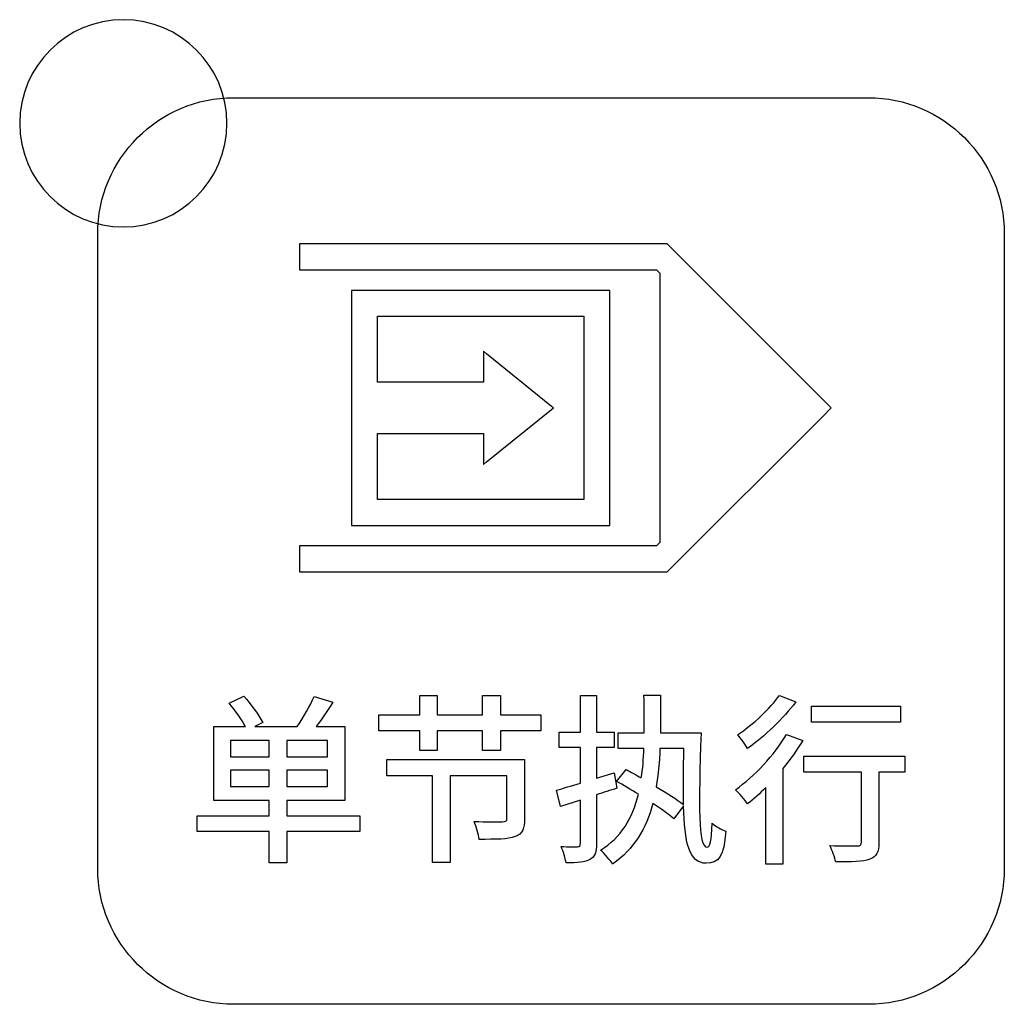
# Model space of a CAD drawing. Header units: millimetres. Extents: x 7180 to 8943, y -2677 to -1782.
# Tile 45 of 101: x 7424 to 7443, y -2298 to -2279. Entities that reach past the tile are written whole.
import ezdxf

# ---------------------------------------------------------------- set-up
doc = ezdxf.new("R2010")
doc.units = ezdxf.units.MM
doc.header["$LTSCALE"] = 3

msp = doc.modelspace()

# ---------------------------------------------------------------- linework, layer by layer
at = {"linetype": 'Continuous', "lineweight": 30}
for points, knots in [([(7426.241, -2279.359), (7427.345, -2279.359), (7428.241, -2280.254), (7428.241, -2281.359), (7428.241, -2281.359), (7428.241, -2282.463), (7427.345, -2283.359), (7426.241, -2283.359), (7426.241, -2283.359), (7425.136, -2283.359), (7424.241, -2282.463), (7424.241, -2281.359), (7424.241, -2281.359), (7424.241, -2280.254), (7425.136, -2279.359), (7426.241, -2279.359)], [0, 0, 0, 0, 0.2, 0.2, 0.2, 0.2, 0.4, 0.4, 0.4, 0.4, 0.6, 0.6, 0.6, 0.6, 1, 1, 1, 1]), ([(7428.371, -2298.364), (7428.371, -2298.364), (7440.621, -2298.364), (7440.621, -2298.364), (7440.621, -2298.364), (7442.065, -2298.364), (7443.246, -2297.183), (7443.246, -2295.739), (7443.246, -2295.739), (7443.246, -2295.739), (7443.246, -2283.489), (7443.246, -2283.489), (7443.246, -2283.489), (7443.246, -2282.045), (7442.065, -2280.864), (7440.621, -2280.864), (7440.621, -2280.864), (7440.621, -2280.864), (7428.371, -2280.864), (7428.371, -2280.864), (7428.371, -2280.864), (7426.927, -2280.864), (7425.746, -2282.045), (7425.746, -2283.489), (7425.746, -2283.489), (7425.746, -2283.489), (7425.746, -2295.739), (7425.746, -2295.739), (7425.746, -2295.739), (7425.746, -2297.183), (7426.927, -2298.364), (7428.371, -2298.364)], [0, 0, 0, 0, 0.111111, 0.111111, 0.111111, 0.111111, 0.222222, 0.222222, 0.222222, 0.222222, 0.333333, 0.333333, 0.333333, 0.333333, 0.444444, 0.444444, 0.444444, 0.444444, 0.555556, 0.555556, 0.555556, 0.555556, 0.666667, 0.666667, 0.666667, 0.666667, 0.777778, 0.777778, 0.777778, 0.777778, 1, 1, 1, 1]), ([(7428.371, -2298.364), (7428.371, -2298.364), (7440.621, -2298.364), (7440.621, -2298.364), (7440.621, -2298.364), (7442.065, -2298.364), (7443.246, -2297.183), (7443.246, -2295.739), (7443.246, -2295.739), (7443.246, -2295.739), (7443.246, -2283.489), (7443.246, -2283.489), (7443.246, -2283.489), (7443.246, -2282.045), (7442.065, -2280.864), (7440.621, -2280.864), (7440.621, -2280.864), (7440.621, -2280.864), (7428.371, -2280.864), (7428.371, -2280.864), (7428.371, -2280.864), (7426.927, -2280.864), (7425.746, -2282.045), (7425.746, -2283.489), (7425.746, -2283.489), (7425.746, -2283.489), (7425.746, -2295.739), (7425.746, -2295.739), (7425.746, -2295.739), (7425.746, -2297.183), (7426.927, -2298.364), (7428.371, -2298.364)], [0, 0, 0, 0, 0.111111, 0.111111, 0.111111, 0.111111, 0.222222, 0.222222, 0.222222, 0.222222, 0.333333, 0.333333, 0.333333, 0.333333, 0.444444, 0.444444, 0.444444, 0.444444, 0.555556, 0.555556, 0.555556, 0.555556, 0.666667, 0.666667, 0.666667, 0.666667, 0.777778, 0.777778, 0.777778, 0.777778, 1, 1, 1, 1]), ([(7429.642, -2283.687), (7429.642, -2283.687), (7436.636, -2283.687), (7436.636, -2283.687), (7436.636, -2283.687), (7436.636, -2283.687), (7436.739, -2283.687), (7436.739, -2283.687), (7436.739, -2283.687), (7436.739, -2283.687), (7436.813, -2283.76), (7436.813, -2283.76), (7436.813, -2283.76), (7436.813, -2283.76), (7439.727, -2286.674), (7439.727, -2286.674), (7439.727, -2286.674), (7439.727, -2286.674), (7439.904, -2286.851), (7439.904, -2286.851), (7439.904, -2286.851), (7439.904, -2286.851), (7439.727, -2287.028), (7439.727, -2287.028), (7439.727, -2287.028), (7439.727, -2287.028), (7436.813, -2289.942), (7436.813, -2289.942), (7436.813, -2289.942), (7436.813, -2289.942), (7436.739, -2290.015), (7436.739, -2290.015), (7436.739, -2290.015), (7436.739, -2290.015), (7436.636, -2290.015), (7436.636, -2290.015), (7436.636, -2290.015), (7436.636, -2290.015), (7429.642, -2290.015), (7429.642, -2290.015), (7429.642, -2290.015), (7429.642, -2290.015), (7429.642, -2289.515), (7429.642, -2289.515), (7429.642, -2289.515), (7429.642, -2289.515), (7436.532, -2289.515), (7436.532, -2289.515), (7436.532, -2289.515), (7436.532, -2289.515), (7436.598, -2289.45), (7436.598, -2289.45), (7436.598, -2289.45), (7436.598, -2289.45), (7436.598, -2284.252), (7436.598, -2284.252), (7436.598, -2284.252), (7436.598, -2284.252), (7436.532, -2284.187), (7436.532, -2284.187), (7436.532, -2284.187), (7436.532, -2284.187), (7429.642, -2284.187), (7429.642, -2284.187), (7429.642, -2284.187), (7429.642, -2284.187), (7429.642, -2283.687), (7429.642, -2283.687)], [0, 0, 0, 0, 0.055556, 0.055556, 0.055556, 0.055556, 0.111111, 0.111111, 0.111111, 0.111111, 0.166667, 0.166667, 0.166667, 0.166667, 0.222222, 0.222222, 0.222222, 0.222222, 0.277778, 0.277778, 0.277778, 0.277778, 0.333333, 0.333333, 0.333333, 0.333333, 0.388889, 0.388889, 0.388889, 0.388889, 0.444444, 0.444444, 0.444444, 0.444444, 0.5, 0.5, 0.5, 0.5, 0.555556, 0.555556, 0.555556, 0.555556, 0.611111, 0.611111, 0.611111, 0.611111, 0.666667, 0.666667, 0.666667, 0.666667, 0.722222, 0.722222, 0.722222, 0.722222, 0.777778, 0.777778, 0.777778, 0.777778, 0.833333, 0.833333, 0.833333, 0.833333, 0.888889, 0.888889, 0.888889, 0.888889, 1, 1, 1, 1]), ([(7430.897, -2284.584), (7430.897, -2284.584), (7435.38, -2284.584), (7435.38, -2284.584), (7435.38, -2284.584), (7435.38, -2284.584), (7435.63, -2284.584), (7435.63, -2284.584), (7435.63, -2284.584), (7435.63, -2284.584), (7435.63, -2284.834), (7435.63, -2284.834), (7435.63, -2284.834), (7435.63, -2284.834), (7435.63, -2288.869), (7435.63, -2288.869), (7435.63, -2288.869), (7435.63, -2288.869), (7435.63, -2289.119), (7435.63, -2289.119), (7435.63, -2289.119), (7435.63, -2289.119), (7435.38, -2289.119), (7435.38, -2289.119), (7435.38, -2289.119), (7435.38, -2289.119), (7430.897, -2289.119), (7430.897, -2289.119), (7430.897, -2289.119), (7430.897, -2289.119), (7430.647, -2289.119), (7430.647, -2289.119), (7430.647, -2289.119), (7430.647, -2289.119), (7430.647, -2288.869), (7430.647, -2288.869), (7430.647, -2288.869), (7430.647, -2288.869), (7430.647, -2284.834), (7430.647, -2284.834), (7430.647, -2284.834), (7430.647, -2284.834), (7430.647, -2284.584), (7430.647, -2284.584), (7430.647, -2284.584), (7430.647, -2284.584), (7430.897, -2284.584), (7430.897, -2284.584)], [0, 0, 0, 0, 0.076923, 0.076923, 0.076923, 0.076923, 0.153846, 0.153846, 0.153846, 0.153846, 0.230769, 0.230769, 0.230769, 0.230769, 0.307692, 0.307692, 0.307692, 0.307692, 0.384615, 0.384615, 0.384615, 0.384615, 0.461538, 0.461538, 0.461538, 0.461538, 0.538462, 0.538462, 0.538462, 0.538462, 0.615385, 0.615385, 0.615385, 0.615385, 0.692308, 0.692308, 0.692308, 0.692308, 0.769231, 0.769231, 0.769231, 0.769231, 0.846154, 0.846154, 0.846154, 0.846154, 1, 1, 1, 1]), ([(7431.147, -2286.358), (7431.147, -2286.358), (7433.191, -2286.358), (7433.191, -2286.358), (7433.191, -2286.358), (7433.191, -2286.358), (7433.191, -2285.838), (7433.191, -2285.838), (7433.191, -2285.838), (7433.191, -2285.838), (7433.191, -2285.759), (7433.191, -2285.759), (7433.191, -2285.759), (7433.191, -2285.759), (7433.253, -2285.809), (7433.253, -2285.809), (7433.253, -2285.809), (7433.253, -2285.809), (7434.508, -2286.822), (7434.508, -2286.822), (7434.508, -2286.822), (7434.508, -2286.822), (7434.544, -2286.851), (7434.544, -2286.851), (7434.544, -2286.851), (7434.544, -2286.851), (7434.508, -2286.881), (7434.508, -2286.881), (7434.508, -2286.881), (7434.508, -2286.881), (7433.253, -2287.894), (7433.253, -2287.894), (7433.253, -2287.894), (7433.253, -2287.894), (7433.191, -2287.944), (7433.191, -2287.944), (7433.191, -2287.944), (7433.191, -2287.944), (7433.191, -2287.864), (7433.191, -2287.864), (7433.191, -2287.864), (7433.191, -2287.864), (7433.191, -2287.344), (7433.191, -2287.344), (7433.191, -2287.344), (7433.191, -2287.344), (7431.147, -2287.344), (7431.147, -2287.344), (7431.147, -2287.344), (7431.147, -2287.344), (7431.147, -2288.619), (7431.147, -2288.619), (7431.147, -2288.619), (7431.147, -2288.619), (7435.13, -2288.619), (7435.13, -2288.619), (7435.13, -2288.619), (7435.13, -2288.619), (7435.13, -2285.084), (7435.13, -2285.084), (7435.13, -2285.084), (7435.13, -2285.084), (7431.147, -2285.084), (7431.147, -2285.084), (7431.147, -2285.084), (7431.147, -2285.084), (7431.147, -2286.358), (7431.147, -2286.358)], [0, 0, 0, 0, 0.055556, 0.055556, 0.055556, 0.055556, 0.111111, 0.111111, 0.111111, 0.111111, 0.166667, 0.166667, 0.166667, 0.166667, 0.222222, 0.222222, 0.222222, 0.222222, 0.277778, 0.277778, 0.277778, 0.277778, 0.333333, 0.333333, 0.333333, 0.333333, 0.388889, 0.388889, 0.388889, 0.388889, 0.444444, 0.444444, 0.444444, 0.444444, 0.5, 0.5, 0.5, 0.5, 0.555556, 0.555556, 0.555556, 0.555556, 0.611111, 0.611111, 0.611111, 0.611111, 0.666667, 0.666667, 0.666667, 0.666667, 0.722222, 0.722222, 0.722222, 0.722222, 0.777778, 0.777778, 0.777778, 0.777778, 0.833333, 0.833333, 0.833333, 0.833333, 0.888889, 0.888889, 0.888889, 0.888889, 1, 1, 1, 1]), ([(7430.807, -2294.725), (7430.807, -2294.725), (7429.396, -2294.725), (7429.396, -2294.725), (7429.396, -2294.725), (7429.396, -2294.725), (7429.396, -2294.432), (7429.396, -2294.432), (7429.396, -2294.432), (7429.396, -2294.432), (7430.514, -2294.432), (7430.514, -2294.432), (7430.514, -2294.432), (7430.514, -2294.432), (7430.514, -2293.004), (7430.514, -2293.004), (7430.514, -2293.004), (7430.514, -2293.004), (7429.964, -2293.004), (7429.964, -2293.004), (7429.964, -2293.004), (7430.07, -2292.862), (7430.183, -2292.693), (7430.285, -2292.534), (7430.285, -2292.534), (7430.285, -2292.534), (7429.925, -2292.421), (7429.925, -2292.421), (7429.925, -2292.421), (7429.848, -2292.598), (7429.714, -2292.834), (7429.594, -2293.004), (7429.594, -2293.004), (7429.594, -2293.004), (7428.779, -2293.004), (7428.779, -2293.004), (7428.779, -2293.004), (7428.779, -2293.004), (7428.934, -2292.926), (7428.934, -2292.926), (7428.934, -2292.926), (7428.863, -2292.785), (7428.701, -2292.57), (7428.564, -2292.414), (7428.564, -2292.414), (7428.564, -2292.414), (7428.281, -2292.548), (7428.281, -2292.548), (7428.281, -2292.548), (7428.398, -2292.683), (7428.525, -2292.866), (7428.599, -2293.004), (7428.599, -2293.004), (7428.599, -2293.004), (7427.989, -2293.004), (7427.989, -2293.004), (7427.989, -2293.004), (7427.989, -2293.004), (7427.989, -2294.432), (7427.989, -2294.432), (7427.989, -2294.432), (7427.989, -2294.432), (7429.057, -2294.432), (7429.057, -2294.432), (7429.057, -2294.432), (7429.057, -2294.432), (7429.057, -2294.725), (7429.057, -2294.725), (7429.057, -2294.725), (7429.057, -2294.725), (7427.668, -2294.725), (7427.668, -2294.725), (7427.668, -2294.725), (7427.668, -2294.725), (7427.668, -2295.028), (7427.668, -2295.028), (7427.668, -2295.028), (7427.668, -2295.028), (7429.057, -2295.028), (7429.057, -2295.028), (7429.057, -2295.028), (7429.057, -2295.028), (7429.057, -2295.635), (7429.057, -2295.635), (7429.057, -2295.635), (7429.057, -2295.635), (7429.396, -2295.635), (7429.396, -2295.635), (7429.396, -2295.635), (7429.396, -2295.635), (7429.396, -2295.028), (7429.396, -2295.028), (7429.396, -2295.028), (7429.396, -2295.028), (7430.807, -2295.028), (7430.807, -2295.028), (7430.807, -2295.028), (7430.807, -2295.028), (7430.807, -2294.725), (7430.807, -2294.725)], [0, 0, 0, 0, 0.038462, 0.038462, 0.038462, 0.038462, 0.076923, 0.076923, 0.076923, 0.076923, 0.115385, 0.115385, 0.115385, 0.115385, 0.153846, 0.153846, 0.153846, 0.153846, 0.192308, 0.192308, 0.192308, 0.192308, 0.230769, 0.230769, 0.230769, 0.230769, 0.269231, 0.269231, 0.269231, 0.269231, 0.307692, 0.307692, 0.307692, 0.307692, 0.346154, 0.346154, 0.346154, 0.346154, 0.384615, 0.384615, 0.384615, 0.384615, 0.423077, 0.423077, 0.423077, 0.423077, 0.461538, 0.461538, 0.461538, 0.461538, 0.5, 0.5, 0.5, 0.5, 0.538462, 0.538462, 0.538462, 0.538462, 0.576923, 0.576923, 0.576923, 0.576923, 0.615385, 0.615385, 0.615385, 0.615385, 0.653846, 0.653846, 0.653846, 0.653846, 0.692308, 0.692308, 0.692308, 0.692308, 0.730769, 0.730769, 0.730769, 0.730769, 0.769231, 0.769231, 0.769231, 0.769231, 0.807692, 0.807692, 0.807692, 0.807692, 0.846154, 0.846154, 0.846154, 0.846154, 0.884615, 0.884615, 0.884615, 0.884615, 0.923077, 0.923077, 0.923077, 0.923077, 1, 1, 1, 1]), ([(7433.521, -2292.774), (7433.521, -2292.774), (7433.521, -2292.4), (7433.521, -2292.4), (7433.521, -2292.4), (7433.521, -2292.4), (7433.176, -2292.4), (7433.176, -2292.4), (7433.176, -2292.4), (7433.176, -2292.4), (7433.176, -2292.774), (7433.176, -2292.774), (7433.176, -2292.774), (7433.176, -2292.774), (7432.297, -2292.774), (7432.297, -2292.774), (7432.297, -2292.774), (7432.297, -2292.774), (7432.297, -2292.4), (7432.297, -2292.4), (7432.297, -2292.4), (7432.297, -2292.4), (7431.962, -2292.4), (7431.962, -2292.4), (7431.962, -2292.4), (7431.962, -2292.4), (7431.962, -2292.774), (7431.962, -2292.774), (7431.962, -2292.774), (7431.962, -2292.774), (7431.176, -2292.774), (7431.176, -2292.774), (7431.176, -2292.774), (7431.176, -2292.774), (7431.176, -2293.088), (7431.176, -2293.088), (7431.176, -2293.088), (7431.176, -2293.088), (7431.962, -2293.088), (7431.962, -2293.088), (7431.962, -2293.088), (7431.962, -2293.088), (7431.962, -2293.462), (7431.962, -2293.462), (7431.962, -2293.462), (7431.962, -2293.462), (7432.297, -2293.462), (7432.297, -2293.462), (7432.297, -2293.462), (7432.297, -2293.462), (7432.297, -2293.088), (7432.297, -2293.088), (7432.297, -2293.088), (7432.297, -2293.088), (7433.176, -2293.088), (7433.176, -2293.088), (7433.176, -2293.088), (7433.176, -2293.088), (7433.176, -2293.462), (7433.176, -2293.462), (7433.176, -2293.462), (7433.176, -2293.462), (7433.521, -2293.462), (7433.521, -2293.462), (7433.521, -2293.462), (7433.521, -2293.462), (7433.521, -2293.088), (7433.521, -2293.088), (7433.521, -2293.088), (7433.521, -2293.088), (7434.298, -2293.088), (7434.298, -2293.088), (7434.298, -2293.088), (7434.298, -2293.088), (7434.298, -2292.774), (7434.298, -2292.774), (7434.298, -2292.774), (7434.298, -2292.774), (7433.521, -2292.774), (7433.521, -2292.774)], [0, 0, 0, 0, 0.047619, 0.047619, 0.047619, 0.047619, 0.095238, 0.095238, 0.095238, 0.095238, 0.142857, 0.142857, 0.142857, 0.142857, 0.190476, 0.190476, 0.190476, 0.190476, 0.238095, 0.238095, 0.238095, 0.238095, 0.285714, 0.285714, 0.285714, 0.285714, 0.333333, 0.333333, 0.333333, 0.333333, 0.380952, 0.380952, 0.380952, 0.380952, 0.428571, 0.428571, 0.428571, 0.428571, 0.47619, 0.47619, 0.47619, 0.47619, 0.52381, 0.52381, 0.52381, 0.52381, 0.571429, 0.571429, 0.571429, 0.571429, 0.619048, 0.619048, 0.619048, 0.619048, 0.666667, 0.666667, 0.666667, 0.666667, 0.714286, 0.714286, 0.714286, 0.714286, 0.761905, 0.761905, 0.761905, 0.761905, 0.809524, 0.809524, 0.809524, 0.809524, 0.857143, 0.857143, 0.857143, 0.857143, 0.904762, 0.904762, 0.904762, 0.904762, 1, 1, 1, 1]), ([(7435.717, -2293.896), (7435.717, -2293.896), (7435.375, -2294.002), (7435.375, -2294.002), (7435.375, -2294.002), (7435.375, -2294.002), (7435.375, -2293.409), (7435.375, -2293.409), (7435.375, -2293.409), (7435.375, -2293.409), (7435.717, -2293.409), (7435.717, -2293.409), (7435.717, -2293.409), (7435.717, -2293.409), (7435.717, -2293.109), (7435.717, -2293.109), (7435.717, -2293.109), (7435.717, -2293.109), (7435.375, -2293.109), (7435.375, -2293.109), (7435.375, -2293.109), (7435.375, -2293.109), (7435.375, -2292.4), (7435.375, -2292.4), (7435.375, -2292.4), (7435.375, -2292.4), (7435.065, -2292.4), (7435.065, -2292.4), (7435.065, -2292.4), (7435.065, -2292.4), (7435.065, -2293.109), (7435.065, -2293.109), (7435.065, -2293.109), (7435.065, -2293.109), (7434.652, -2293.109), (7434.652, -2293.109), (7434.652, -2293.109), (7434.652, -2293.109), (7434.652, -2293.409), (7434.652, -2293.409), (7434.652, -2293.409), (7434.652, -2293.409), (7435.065, -2293.409), (7435.065, -2293.409), (7435.065, -2293.409), (7435.065, -2293.409), (7435.065, -2294.094), (7435.065, -2294.094), (7435.065, -2294.094), (7434.888, -2294.147), (7434.729, -2294.196), (7434.602, -2294.231), (7434.602, -2294.231), (7434.602, -2294.231), (7434.68, -2294.545), (7434.68, -2294.545), (7434.68, -2294.545), (7434.68, -2294.545), (7435.065, -2294.425), (7435.065, -2294.425), (7435.065, -2294.425), (7435.065, -2294.425), (7435.065, -2295.258), (7435.065, -2295.258), (7435.065, -2295.258), (7435.065, -2295.307), (7435.047, -2295.321), (7435.005, -2295.321), (7435.005, -2295.321), (7434.966, -2295.325), (7434.832, -2295.325), (7434.691, -2295.318), (7434.691, -2295.318), (7434.733, -2295.409), (7434.775, -2295.551), (7434.786, -2295.635), (7434.786, -2295.635), (7435.008, -2295.635), (7435.149, -2295.621), (7435.248, -2295.568), (7435.248, -2295.568), (7435.343, -2295.515), (7435.375, -2295.427), (7435.375, -2295.258), (7435.375, -2295.258), (7435.375, -2295.258), (7435.375, -2294.319), (7435.375, -2294.319), (7435.375, -2294.319), (7435.506, -2294.277), (7435.643, -2294.235), (7435.77, -2294.192), (7435.77, -2294.192), (7435.77, -2294.192), (7435.717, -2293.896), (7435.717, -2293.896)], [0, 0, 0, 0, 0.04, 0.04, 0.04, 0.04, 0.08, 0.08, 0.08, 0.08, 0.12, 0.12, 0.12, 0.12, 0.16, 0.16, 0.16, 0.16, 0.2, 0.2, 0.2, 0.2, 0.24, 0.24, 0.24, 0.24, 0.28, 0.28, 0.28, 0.28, 0.32, 0.32, 0.32, 0.32, 0.36, 0.36, 0.36, 0.36, 0.4, 0.4, 0.4, 0.4, 0.44, 0.44, 0.44, 0.44, 0.48, 0.48, 0.48, 0.48, 0.52, 0.52, 0.52, 0.52, 0.56, 0.56, 0.56, 0.56, 0.6, 0.6, 0.6, 0.6, 0.64, 0.64, 0.64, 0.64, 0.68, 0.68, 0.68, 0.68, 0.72, 0.72, 0.72, 0.72, 0.76, 0.76, 0.76, 0.76, 0.8, 0.8, 0.8, 0.8, 0.84, 0.84, 0.84, 0.84, 0.88, 0.88, 0.88, 0.88, 0.92, 0.92, 0.92, 0.92, 1, 1, 1, 1]), ([(7436.61, -2293.123), (7436.613, -2292.894), (7436.613, -2292.654), (7436.61, -2292.397), (7436.61, -2292.397), (7436.61, -2292.397), (7436.289, -2292.397), (7436.289, -2292.397), (7436.289, -2292.397), (7436.296, -2292.654), (7436.299, -2292.894), (7436.296, -2293.123), (7436.296, -2293.123), (7436.296, -2293.123), (7435.791, -2293.123), (7435.791, -2293.123), (7435.791, -2293.123), (7435.791, -2293.123), (7435.791, -2293.423), (7435.791, -2293.423), (7435.791, -2293.423), (7435.791, -2293.423), (7436.289, -2293.423), (7436.289, -2293.423), (7436.289, -2293.423), (7436.282, -2293.628), (7436.268, -2293.818), (7436.239, -2293.995), (7436.239, -2293.995), (7436.137, -2293.935), (7436.035, -2293.882), (7435.947, -2293.833), (7435.947, -2293.833), (7435.947, -2293.833), (7435.763, -2294.062), (7435.763, -2294.062), (7435.763, -2294.062), (7435.894, -2294.132), (7436.038, -2294.221), (7436.183, -2294.309), (7436.183, -2294.309), (7436.07, -2294.782), (7435.851, -2295.138), (7435.453, -2295.388), (7435.453, -2295.388), (7435.523, -2295.448), (7435.65, -2295.593), (7435.685, -2295.656), (7435.685, -2295.656), (7436.098, -2295.364), (7436.331, -2294.983), (7436.462, -2294.485), (7436.462, -2294.485), (7436.624, -2294.595), (7436.768, -2294.697), (7436.867, -2294.782), (7436.867, -2294.782), (7436.867, -2294.782), (7437.054, -2294.531), (7437.054, -2294.531), (7437.054, -2294.531), (7437.072, -2295.237), (7437.16, -2295.642), (7437.492, -2295.642), (7437.492, -2295.642), (7437.735, -2295.642), (7437.834, -2295.505), (7437.869, -2295.021), (7437.869, -2295.021), (7437.795, -2294.997), (7437.672, -2294.93), (7437.605, -2294.87), (7437.605, -2294.87), (7437.594, -2295.208), (7437.566, -2295.332), (7437.509, -2295.332), (7437.509, -2295.332), (7437.333, -2295.332), (7437.347, -2294.531), (7437.393, -2293.123), (7437.393, -2293.123), (7437.393, -2293.123), (7436.61, -2293.123), (7436.61, -2293.123)], [0, 0, 0, 0, 0.045455, 0.045455, 0.045455, 0.045455, 0.090909, 0.090909, 0.090909, 0.090909, 0.136364, 0.136364, 0.136364, 0.136364, 0.181818, 0.181818, 0.181818, 0.181818, 0.227273, 0.227273, 0.227273, 0.227273, 0.272727, 0.272727, 0.272727, 0.272727, 0.318182, 0.318182, 0.318182, 0.318182, 0.363636, 0.363636, 0.363636, 0.363636, 0.409091, 0.409091, 0.409091, 0.409091, 0.454545, 0.454545, 0.454545, 0.454545, 0.5, 0.5, 0.5, 0.5, 0.545455, 0.545455, 0.545455, 0.545455, 0.590909, 0.590909, 0.590909, 0.590909, 0.636364, 0.636364, 0.636364, 0.636364, 0.681818, 0.681818, 0.681818, 0.681818, 0.727273, 0.727273, 0.727273, 0.727273, 0.772727, 0.772727, 0.772727, 0.772727, 0.818182, 0.818182, 0.818182, 0.818182, 0.863636, 0.863636, 0.863636, 0.863636, 0.909091, 0.909091, 0.909091, 0.909091, 1, 1, 1, 1]), ([(7438.904, -2292.4), (7438.731, -2292.654), (7438.393, -2292.968), (7438.096, -2293.162), (7438.096, -2293.162), (7438.156, -2293.222), (7438.248, -2293.349), (7438.29, -2293.423), (7438.29, -2293.423), (7438.615, -2293.198), (7438.982, -2292.845), (7439.225, -2292.527), (7439.225, -2292.527), (7439.225, -2292.527), (7438.904, -2292.4), (7438.904, -2292.4)], [0, 0, 0, 0, 0.2, 0.2, 0.2, 0.2, 0.4, 0.4, 0.4, 0.4, 0.6, 0.6, 0.6, 0.6, 1, 1, 1, 1]), ([(7441.24, -2292.608), (7441.24, -2292.608), (7439.525, -2292.608), (7439.525, -2292.608), (7439.525, -2292.608), (7439.525, -2292.608), (7439.525, -2292.919), (7439.525, -2292.919), (7439.525, -2292.919), (7439.525, -2292.919), (7441.24, -2292.919), (7441.24, -2292.919), (7441.24, -2292.919), (7441.24, -2292.919), (7441.24, -2292.608), (7441.24, -2292.608)], [0, 0, 0, 0, 0.2, 0.2, 0.2, 0.2, 0.4, 0.4, 0.4, 0.4, 0.6, 0.6, 0.6, 0.6, 1, 1, 1, 1]), ([(7428.31, -2293.272), (7428.31, -2293.272), (7429.057, -2293.272), (7429.057, -2293.272), (7429.057, -2293.272), (7429.057, -2293.272), (7429.057, -2293.586), (7429.057, -2293.586), (7429.057, -2293.586), (7429.057, -2293.586), (7428.31, -2293.586), (7428.31, -2293.586), (7428.31, -2293.586), (7428.31, -2293.586), (7428.31, -2293.272), (7428.31, -2293.272)], [0, 0, 0, 0, 0.2, 0.2, 0.2, 0.2, 0.4, 0.4, 0.4, 0.4, 0.6, 0.6, 0.6, 0.6, 1, 1, 1, 1]), ([(7430.179, -2293.586), (7430.179, -2293.586), (7429.396, -2293.586), (7429.396, -2293.586), (7429.396, -2293.586), (7429.396, -2293.586), (7429.396, -2293.272), (7429.396, -2293.272), (7429.396, -2293.272), (7429.396, -2293.272), (7430.179, -2293.272), (7430.179, -2293.272), (7430.179, -2293.272), (7430.179, -2293.272), (7430.179, -2293.586), (7430.179, -2293.586)], [0, 0, 0, 0, 0.2, 0.2, 0.2, 0.2, 0.4, 0.4, 0.4, 0.4, 0.6, 0.6, 0.6, 0.6, 1, 1, 1, 1]), ([(7439.042, -2293.155), (7438.805, -2293.554), (7438.421, -2293.963), (7438.058, -2294.221), (7438.058, -2294.221), (7438.125, -2294.284), (7438.245, -2294.425), (7438.29, -2294.496), (7438.29, -2294.496), (7438.407, -2294.404), (7438.527, -2294.298), (7438.643, -2294.178), (7438.643, -2294.178), (7438.643, -2294.178), (7438.643, -2295.656), (7438.643, -2295.656), (7438.643, -2295.656), (7438.643, -2295.656), (7438.971, -2295.656), (7438.971, -2295.656), (7438.971, -2295.656), (7438.971, -2295.656), (7438.971, -2293.815), (7438.971, -2293.815), (7438.971, -2293.815), (7439.116, -2293.639), (7439.246, -2293.455), (7439.356, -2293.272), (7439.356, -2293.272), (7439.356, -2293.272), (7439.042, -2293.155), (7439.042, -2293.155)], [0, 0, 0, 0, 0.111111, 0.111111, 0.111111, 0.111111, 0.222222, 0.222222, 0.222222, 0.222222, 0.333333, 0.333333, 0.333333, 0.333333, 0.444444, 0.444444, 0.444444, 0.444444, 0.555556, 0.555556, 0.555556, 0.555556, 0.666667, 0.666667, 0.666667, 0.666667, 0.777778, 0.777778, 0.777778, 0.777778, 1, 1, 1, 1]), ([(7437.061, -2293.423), (7437.054, -2293.836), (7437.047, -2294.199), (7437.054, -2294.506), (7437.054, -2294.506), (7436.924, -2294.411), (7436.733, -2294.284), (7436.529, -2294.164), (7436.529, -2294.164), (7436.564, -2293.938), (7436.589, -2293.695), (7436.599, -2293.423), (7436.599, -2293.423), (7436.599, -2293.423), (7437.061, -2293.423), (7437.061, -2293.423)], [0, 0, 0, 0, 0.2, 0.2, 0.2, 0.2, 0.4, 0.4, 0.4, 0.4, 0.6, 0.6, 0.6, 0.6, 1, 1, 1, 1]), ([(7433.987, -2293.639), (7433.987, -2293.639), (7431.327, -2293.639), (7431.327, -2293.639), (7431.327, -2293.639), (7431.327, -2293.639), (7431.327, -2293.956), (7431.327, -2293.956), (7431.327, -2293.956), (7431.327, -2293.956), (7432.206, -2293.956), (7432.206, -2293.956), (7432.206, -2293.956), (7432.206, -2293.956), (7432.206, -2295.628), (7432.206, -2295.628), (7432.206, -2295.628), (7432.206, -2295.628), (7432.551, -2295.628), (7432.551, -2295.628), (7432.551, -2295.628), (7432.551, -2295.628), (7432.551, -2293.956), (7432.551, -2293.956), (7432.551, -2293.956), (7432.551, -2293.956), (7433.645, -2293.956), (7433.645, -2293.956), (7433.645, -2293.956), (7433.645, -2293.956), (7433.645, -2294.774), (7433.645, -2294.774), (7433.645, -2294.774), (7433.645, -2294.827), (7433.627, -2294.838), (7433.557, -2294.841), (7433.557, -2294.841), (7433.486, -2294.845), (7433.246, -2294.845), (7433.013, -2294.834), (7433.013, -2294.834), (7433.056, -2294.933), (7433.098, -2295.081), (7433.109, -2295.18), (7433.109, -2295.18), (7433.437, -2295.18), (7433.663, -2295.18), (7433.807, -2295.127), (7433.807, -2295.127), (7433.948, -2295.074), (7433.987, -2294.968), (7433.987, -2294.782), (7433.987, -2294.782), (7433.987, -2294.782), (7433.987, -2293.639), (7433.987, -2293.639)], [0, 0, 0, 0, 0.066667, 0.066667, 0.066667, 0.066667, 0.133333, 0.133333, 0.133333, 0.133333, 0.2, 0.2, 0.2, 0.2, 0.266667, 0.266667, 0.266667, 0.266667, 0.333333, 0.333333, 0.333333, 0.333333, 0.4, 0.4, 0.4, 0.4, 0.466667, 0.466667, 0.466667, 0.466667, 0.533333, 0.533333, 0.533333, 0.533333, 0.6, 0.6, 0.6, 0.6, 0.666667, 0.666667, 0.666667, 0.666667, 0.733333, 0.733333, 0.733333, 0.733333, 0.8, 0.8, 0.8, 0.8, 0.866667, 0.866667, 0.866667, 0.866667, 1, 1, 1, 1]), ([(7441.324, -2293.572), (7441.324, -2293.572), (7439.377, -2293.572), (7439.377, -2293.572), (7439.377, -2293.572), (7439.377, -2293.572), (7439.377, -2293.882), (7439.377, -2293.882), (7439.377, -2293.882), (7439.377, -2293.882), (7440.488, -2293.882), (7440.488, -2293.882), (7440.488, -2293.882), (7440.488, -2293.882), (7440.488, -2295.237), (7440.488, -2295.237), (7440.488, -2295.237), (7440.488, -2295.289), (7440.467, -2295.304), (7440.4, -2295.307), (7440.4, -2295.307), (7440.337, -2295.307), (7440.1, -2295.307), (7439.878, -2295.3), (7439.878, -2295.3), (7439.924, -2295.392), (7439.973, -2295.526), (7439.991, -2295.614), (7439.991, -2295.614), (7440.301, -2295.614), (7440.513, -2295.611), (7440.647, -2295.565), (7440.647, -2295.565), (7440.781, -2295.515), (7440.823, -2295.427), (7440.823, -2295.244), (7440.823, -2295.244), (7440.823, -2295.244), (7440.823, -2293.882), (7440.823, -2293.882), (7440.823, -2293.882), (7440.823, -2293.882), (7441.324, -2293.882), (7441.324, -2293.882), (7441.324, -2293.882), (7441.324, -2293.882), (7441.324, -2293.572), (7441.324, -2293.572)], [0, 0, 0, 0, 0.076923, 0.076923, 0.076923, 0.076923, 0.153846, 0.153846, 0.153846, 0.153846, 0.230769, 0.230769, 0.230769, 0.230769, 0.307692, 0.307692, 0.307692, 0.307692, 0.384615, 0.384615, 0.384615, 0.384615, 0.461538, 0.461538, 0.461538, 0.461538, 0.538462, 0.538462, 0.538462, 0.538462, 0.615385, 0.615385, 0.615385, 0.615385, 0.692308, 0.692308, 0.692308, 0.692308, 0.769231, 0.769231, 0.769231, 0.769231, 0.846154, 0.846154, 0.846154, 0.846154, 1, 1, 1, 1]), ([(7428.31, -2294.161), (7428.31, -2294.161), (7428.31, -2293.843), (7428.31, -2293.843), (7428.31, -2293.843), (7428.31, -2293.843), (7429.057, -2293.843), (7429.057, -2293.843), (7429.057, -2293.843), (7429.057, -2293.843), (7429.057, -2294.161), (7429.057, -2294.161), (7429.057, -2294.161), (7429.057, -2294.161), (7428.31, -2294.161), (7428.31, -2294.161)], [0, 0, 0, 0, 0.2, 0.2, 0.2, 0.2, 0.4, 0.4, 0.4, 0.4, 0.6, 0.6, 0.6, 0.6, 1, 1, 1, 1]), ([(7430.179, -2294.161), (7430.179, -2294.161), (7429.396, -2294.161), (7429.396, -2294.161), (7429.396, -2294.161), (7429.396, -2294.161), (7429.396, -2293.843), (7429.396, -2293.843), (7429.396, -2293.843), (7429.396, -2293.843), (7430.179, -2293.843), (7430.179, -2293.843), (7430.179, -2293.843), (7430.179, -2293.843), (7430.179, -2294.161), (7430.179, -2294.161)], [0, 0, 0, 0, 0.2, 0.2, 0.2, 0.2, 0.4, 0.4, 0.4, 0.4, 0.6, 0.6, 0.6, 0.6, 1, 1, 1, 1])]:
    msp.add_open_spline(points, degree=3, knots=knots, dxfattribs=at)

doc.saveas('drawing.dxf')
